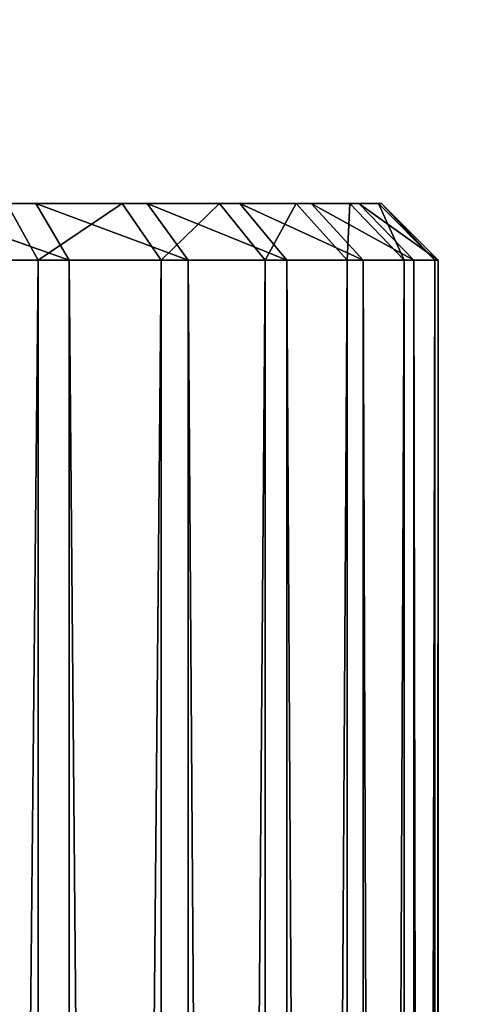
# Model space of a CAD drawing. Extents: x 23.4 to 34.4, y 0.2 to 38.3.
# Tile 254 of 256: x 29.366 to 29.767, y 35.677 to 36.546. Entities that reach past the tile are written whole.
import ezdxf

# ---------------------------------------------------------------- set-up
doc = ezdxf.new("R2010")
doc.units = 0
doc.header["$LTSCALE"] = 2.54
doc.layers.get('0').update_dxf_attribs({"color": 13, "linetype": 'CONTINUOUS'})

# ---------------------------------------------------------------- blocks, each defined once
blk = doc.blocks.new('SZCZOTKA_DO_WC_MOURO_-_WOL')
at = {"color": 0}
for p, q in [((29.60993, 36.3835, 4.25891), (28.93696, 36.3835, 4.59)), ((28.93696, 36.3835, 4.59), (29.6572, 36.3835, 4.3808)), ((29.60993, 36.3835, 4.25891), (28.93696, 36.3835, 4.59)), ((29.54221, 36.3835, 4.14708), (28.93696, 36.3835, 4.59)), ((29.54221, 36.3835, 4.14708), (28.93696, 36.3835, 4.59)), ((29.4561, 36.3835, 4.04871), (28.93696, 36.3835, 4.59)), ((29.68531, 36.3835, 4.63975), (28.93696, 36.3835, 4.59)), ((28.93696, 36.3835, 4.59), (29.6653, 36.3835, 4.76894)), ((29.68531, 36.3835, 4.63975), (28.93696, 36.3835, 4.59)), ((29.68258, 36.3835, 4.50905), (28.93696, 36.3835, 4.59)), ((29.68258, 36.3835, 4.50905), (28.93696, 36.3835, 4.59)), ((28.93696, 36.3835, 4.59), (29.6572, 36.3835, 4.3808)), ((29.56018, 36.3835, 5.00726), (28.93696, 36.3835, 4.59)), ((28.93696, 36.3835, 4.59), (29.47825, 36.3835, 5.10914)), ((29.56018, 36.3835, 5.00726), (28.93696, 36.3835, 4.59)), ((29.62317, 36.3835, 4.8927), (28.93696, 36.3835, 4.59)), ((29.62317, 36.3835, 4.8927), (28.93696, 36.3835, 4.59)), ((28.93696, 36.3835, 4.59), (29.6653, 36.3835, 4.76894)), ((29.37988, 36.3835, 5.19525), (28.93696, 36.3835, 4.59)), ((29.37988, 36.3835, 5.19525), (28.93696, 36.3835, 4.59)), ((28.93696, 36.3835, 4.59), (29.47825, 36.3835, 5.10914)), ((29.4561, 36.3835, 4.04871), (28.93696, 36.3835, 4.59)), ((29.26805, 36.3835, 5.26296), (29.37988, 36.3835, 5.19525)), ((29.26805, 36.3835, 5.26296), (29.37988, 36.3835, 5.19525)), ((29.26805, 36.3835, 5.26296), (29.40941, 36.3335, 5.2356)), ((29.26805, 36.3835, 5.26296), (29.40941, 36.3335, 5.2356)), ((29.4561, 36.3835, 4.04871), (29.35422, 36.3835, 3.96679)), ((29.35422, 36.3835, 3.96679), (29.38204, 36.3335, 3.92524)), ((29.35422, 36.3835, 3.96679), (29.38204, 36.3335, 3.92524)), ((29.4561, 36.3835, 4.04871), (29.35422, 36.3835, 3.96679)), ((29.37988, 36.3835, 5.19525), (29.47825, 36.3835, 5.10914)), ((29.37988, 36.3835, 5.19525), (29.47825, 36.3835, 5.10914)), ((29.37988, 36.3835, 5.19525), (29.51434, 36.3335, 5.14375)), ((29.37988, 36.3835, 5.19525), (29.51434, 36.3335, 5.14375)), ((29.37988, 36.3835, 5.19525), (29.40941, 36.3335, 5.2356)), ((29.37988, 36.3835, 5.19525), (29.40941, 36.3335, 5.2356)), ((29.4561, 36.3835, 4.04871), (29.38204, 36.3335, 3.92524)), ((29.4561, 36.3835, 4.04871), (29.38204, 36.3335, 3.92524)), ((29.54221, 36.3835, 4.14708), (29.4561, 36.3835, 4.04871)), ((29.4561, 36.3835, 4.04871), (29.49071, 36.3335, 4.01263)), ((29.4561, 36.3835, 4.04871), (29.49071, 36.3335, 4.01263)), ((29.54221, 36.3835, 4.14708), (29.4561, 36.3835, 4.04871)), ((29.47825, 36.3835, 5.10914), (29.56018, 36.3835, 5.00726)), ((29.47825, 36.3835, 5.10914), (29.56018, 36.3835, 5.00726)), ((29.47825, 36.3835, 5.10914), (29.60172, 36.3335, 5.03508)), ((29.47825, 36.3835, 5.10914), (29.60172, 36.3335, 5.03508)), ((29.47825, 36.3835, 5.10914), (29.51434, 36.3335, 5.14375)), ((29.47825, 36.3835, 5.10914), (29.51434, 36.3335, 5.14375)), ((29.54221, 36.3835, 4.14708), (29.49071, 36.3335, 4.01263)), ((29.54221, 36.3835, 4.14708), (29.49071, 36.3335, 4.01263)), ((29.60993, 36.3835, 4.25891), (29.54221, 36.3835, 4.14708)), ((29.54221, 36.3835, 4.14708), (29.58256, 36.3335, 4.11755)), ((29.54221, 36.3835, 4.14708), (29.58256, 36.3335, 4.11755)), ((29.60993, 36.3835, 4.25891), (29.54221, 36.3835, 4.14708)), ((29.56018, 36.3835, 5.00726), (29.62317, 36.3835, 4.8927)), ((29.56018, 36.3835, 5.00726), (29.62317, 36.3835, 4.8927)), ((29.56018, 36.3835, 5.00726), (29.66891, 36.3335, 4.91288)), ((29.56018, 36.3835, 5.00726), (29.66891, 36.3335, 4.91288)), ((29.56018, 36.3835, 5.00726), (29.60172, 36.3335, 5.03508)), ((29.56018, 36.3835, 5.00726), (29.60172, 36.3335, 5.03508)), ((29.58256, 36.3335, 4.11755), (29.60993, 36.3835, 4.25891)), ((29.58256, 36.3335, 4.11755), (29.60993, 36.3835, 4.25891)), ((29.6572, 36.3835, 4.3808), (29.60993, 36.3835, 4.25891)), ((29.60993, 36.3835, 4.25891), (29.65479, 36.3335, 4.23684)), ((29.60993, 36.3835, 4.25891), (29.65479, 36.3335, 4.23684)), ((29.6572, 36.3835, 4.3808), (29.60993, 36.3835, 4.25891)), ((29.62317, 36.3835, 4.8927), (29.6653, 36.3835, 4.76894)), ((29.62317, 36.3835, 4.8927), (29.6653, 36.3835, 4.76894)), ((29.62317, 36.3835, 4.8927), (29.71386, 36.3335, 4.78087)), ((29.62317, 36.3835, 4.8927), (29.71386, 36.3335, 4.78087)), ((29.62317, 36.3835, 4.8927), (29.66891, 36.3335, 4.91288)), ((29.62317, 36.3835, 4.8927), (29.66891, 36.3335, 4.91288)), ((29.6572, 36.3835, 4.3808), (29.65479, 36.3335, 4.23684)), ((29.6572, 36.3835, 4.3808), (29.65479, 36.3335, 4.23684)), ((29.68258, 36.3835, 4.50905), (29.6572, 36.3835, 4.3808)), ((29.6572, 36.3835, 4.3808), (29.70521, 36.3335, 4.36685)), ((29.6572, 36.3835, 4.3808), (29.70521, 36.3335, 4.36685)), ((29.68258, 36.3835, 4.50905), (29.6572, 36.3835, 4.3808)), ((29.6653, 36.3835, 4.76894), (29.68531, 36.3835, 4.63975)), ((29.6653, 36.3835, 4.76894), (29.68531, 36.3835, 4.63975)), ((29.6653, 36.3835, 4.76894), (29.7352, 36.3335, 4.64307)), ((29.6653, 36.3835, 4.76894), (29.7352, 36.3335, 4.64307)), ((29.6653, 36.3835, 4.76894), (29.71386, 36.3335, 4.78087)), ((29.6653, 36.3835, 4.76894), (29.71386, 36.3335, 4.78087)), ((29.68531, 36.3835, 4.63975), (29.68258, 36.3835, 4.50905)), ((29.68258, 36.3835, 4.50905), (29.70521, 36.3335, 4.36685)), ((29.68258, 36.3835, 4.50905), (29.70521, 36.3335, 4.36685)), ((29.68258, 36.3835, 4.50905), (29.73229, 36.3335, 4.50365)), ((29.68258, 36.3835, 4.50905), (29.73229, 36.3335, 4.50365)), ((29.68531, 36.3835, 4.63975), (29.68258, 36.3835, 4.50905)), ((29.68531, 36.3835, 4.63975), (29.73229, 36.3335, 4.50365)), ((29.68531, 36.3835, 4.63975), (29.73229, 36.3335, 4.50365)), ((29.68531, 36.3835, 4.63975), (29.7352, 36.3335, 4.64307)), ((29.68531, 36.3835, 4.63975), (29.7352, 36.3335, 4.64307)), ((29.25984, 24.4335, 3.85805), (29.38204, 36.3335, 3.92524)), ((29.25984, 24.4335, 3.85805), (29.38204, 36.3335, 3.92524)), ((29.25984, 36.3335, 3.85805), (29.38204, 36.3335, 3.92524)), ((29.25984, 36.3335, 3.85805), (29.38204, 36.3335, 3.92524)), ((29.40941, 36.3335, 5.2356), (29.29012, 36.3335, 5.30783)), ((29.40941, 36.3335, 5.2356), (29.29012, 36.3335, 5.30783)), ((29.38204, 24.4335, 3.92524), (29.49071, 36.3335, 4.01263)), ((29.38204, 24.4335, 3.92524), (29.49071, 36.3335, 4.01263)), ((29.38204, 24.4335, 3.92524), (29.38204, 36.3335, 3.92524)), ((29.38204, 36.3335, 3.92524), (29.49071, 36.3335, 4.01263)), ((29.38204, 24.4335, 3.92524), (29.38204, 36.3335, 3.92524)), ((29.38204, 36.3335, 3.92524), (29.49071, 36.3335, 4.01263)), ((29.40941, 24.4335, 5.2356), (29.40941, 36.3335, 5.2356)), ((29.40941, 24.4335, 5.2356), (29.40941, 36.3335, 5.2356)), ((29.51434, 24.4335, 5.14375), (29.40941, 36.3335, 5.2356)), ((29.51434, 24.4335, 5.14375), (29.40941, 36.3335, 5.2356)), ((29.51434, 36.3335, 5.14375), (29.40941, 36.3335, 5.2356)), ((29.51434, 36.3335, 5.14375), (29.40941, 36.3335, 5.2356)), ((29.49071, 24.4335, 4.01263), (29.58256, 36.3335, 4.11755)), ((29.49071, 24.4335, 4.01263), (29.58256, 36.3335, 4.11755)), ((29.49071, 24.4335, 4.01263), (29.49071, 36.3335, 4.01263)), ((29.49071, 36.3335, 4.01263), (29.58256, 36.3335, 4.11755)), ((29.49071, 24.4335, 4.01263), (29.49071, 36.3335, 4.01263)), ((29.49071, 36.3335, 4.01263), (29.58256, 36.3335, 4.11755)), ((29.51434, 24.4335, 5.14375), (29.51434, 36.3335, 5.14375)), ((29.51434, 24.4335, 5.14375), (29.51434, 36.3335, 5.14375)), ((29.60172, 24.4335, 5.03508), (29.51434, 36.3335, 5.14375)), ((29.60172, 24.4335, 5.03508), (29.51434, 36.3335, 5.14375)), ((29.60172, 36.3335, 5.03508), (29.51434, 36.3335, 5.14375)), ((29.60172, 36.3335, 5.03508), (29.51434, 36.3335, 5.14375)), ((29.58256, 24.4335, 4.11755), (29.65479, 36.3335, 4.23684)), ((29.58256, 24.4335, 4.11755), (29.65479, 36.3335, 4.23684)), ((29.58256, 24.4335, 4.11755), (29.58256, 36.3335, 4.11755)), ((29.58256, 36.3335, 4.11755), (29.65479, 36.3335, 4.23684)), ((29.58256, 24.4335, 4.11755), (29.58256, 36.3335, 4.11755)), ((29.58256, 36.3335, 4.11755), (29.65479, 36.3335, 4.23684)), ((29.60172, 24.4335, 5.03508), (29.60172, 36.3335, 5.03508)), ((29.60172, 24.4335, 5.03508), (29.60172, 36.3335, 5.03508)), ((29.66891, 24.4335, 4.91288), (29.60172, 36.3335, 5.03508)), ((29.66891, 24.4335, 4.91288), (29.60172, 36.3335, 5.03508)), ((29.66891, 36.3335, 4.91288), (29.60172, 36.3335, 5.03508)), ((29.66891, 36.3335, 4.91288), (29.60172, 36.3335, 5.03508)), ((29.65479, 24.4335, 4.23684), (29.70521, 36.3335, 4.36685)), ((29.65479, 24.4335, 4.23684), (29.70521, 36.3335, 4.36685)), ((29.65479, 24.4335, 4.23684), (29.65479, 36.3335, 4.23684)), ((29.65479, 36.3335, 4.23684), (29.70521, 36.3335, 4.36685)), ((29.65479, 24.4335, 4.23684), (29.65479, 36.3335, 4.23684)), ((29.65479, 36.3335, 4.23684), (29.70521, 36.3335, 4.36685)), ((29.66891, 24.4335, 4.91288), (29.66891, 36.3335, 4.91288)), ((29.66891, 24.4335, 4.91288), (29.66891, 36.3335, 4.91288)), ((29.71386, 24.4335, 4.78087), (29.66891, 36.3335, 4.91288)), ((29.71386, 24.4335, 4.78087), (29.66891, 36.3335, 4.91288)), ((29.71386, 36.3335, 4.78087), (29.66891, 36.3335, 4.91288)), ((29.71386, 36.3335, 4.78087), (29.66891, 36.3335, 4.91288)), ((29.70521, 24.4335, 4.36685), (29.73229, 36.3335, 4.50365)), ((29.70521, 24.4335, 4.36685), (29.73229, 36.3335, 4.50365)), ((29.70521, 24.4335, 4.36685), (29.70521, 36.3335, 4.36685)), ((29.70521, 36.3335, 4.36685), (29.73229, 36.3335, 4.50365)), ((29.70521, 24.4335, 4.36685), (29.70521, 36.3335, 4.36685)), ((29.70521, 36.3335, 4.36685), (29.73229, 36.3335, 4.50365)), ((29.71386, 24.4335, 4.78087), (29.71386, 36.3335, 4.78087)), ((29.71386, 24.4335, 4.78087), (29.71386, 36.3335, 4.78087)), ((29.7352, 24.4335, 4.64307), (29.71386, 36.3335, 4.78087)), ((29.7352, 24.4335, 4.64307), (29.71386, 36.3335, 4.78087)), ((29.7352, 36.3335, 4.64307), (29.71386, 36.3335, 4.78087)), ((29.7352, 36.3335, 4.64307), (29.71386, 36.3335, 4.78087)), ((29.73229, 24.4335, 4.50365), (29.7352, 36.3335, 4.64307)), ((29.73229, 24.4335, 4.50365), (29.7352, 36.3335, 4.64307)), ((29.73229, 24.4335, 4.50365), (29.73229, 36.3335, 4.50365)), ((29.73229, 36.3335, 4.50365), (29.7352, 36.3335, 4.64307)), ((29.73229, 24.4335, 4.50365), (29.73229, 36.3335, 4.50365)), ((29.73229, 36.3335, 4.50365), (29.7352, 36.3335, 4.64307)), ((29.7352, 24.4335, 4.64307), (29.7352, 36.3335, 4.64307)), ((29.7352, 24.4335, 4.64307), (29.7352, 36.3335, 4.64307))]:
    blk.add_line(p, q, dxfattribs=at)
mesh = blk.add_polyface(dxfattribs=at)
corners = [(34.43696, 37.7835, 8.99), (23.43696, 0.7835, 8.99), (23.43696, 37.7835, 8.99)]
mesh.append_faces([[corners[k] for k in face] for face in [(0, 1, 2)]], dxfattribs={"color": 0})
mesh = blk.add_polyface(dxfattribs=at)
corners = [(34.43696, 37.7835, 8.99), (33.93696, 0.2835, 8.99), (23.43696, 0.7835, 8.99)]
mesh.append_faces([[corners[k] for k in face] for face in [(0, 1, 2)]], dxfattribs={"color": 0})
mesh = blk.add_polyface(dxfattribs=at)
corners = [(34.43696, 37.7835, 9.19), (23.43696, 37.7835, 9.19), (34.43696, 0.7835, 9.19)]
mesh.append_faces([[corners[k] for k in face] for face in [(0, 1, 2)]], dxfattribs={"color": 0})
mesh = blk.add_polyface(dxfattribs=at)
corners = [(34.43696, 0.7835, 9.19), (23.43696, 37.7835, 9.19), (23.43696, 0.7835, 9.19)]
mesh.append_faces([[corners[k] for k in face] for face in [(0, 1, 2)]], dxfattribs={"color": 0})
mesh = blk.add_polyface(dxfattribs=at)
corners = [(28.93696, 36.3835, 4.59), (29.6572, 36.3835, 4.3808), (29.60993, 36.3835, 4.25891)]
mesh.append_faces([[corners[k] for k in face] for face in [(0, 1, 2)]], dxfattribs={"color": 0})
mesh = blk.add_polyface(dxfattribs=at)
corners = [(28.93696, 36.3835, 4.59), (29.60993, 36.3835, 4.25891), (29.54221, 36.3835, 4.14708)]
mesh.append_faces([[corners[k] for k in face] for face in [(0, 1, 2)]], dxfattribs={"color": 0})
mesh = blk.add_polyface(dxfattribs=at)
corners = [(28.93696, 36.3835, 4.59), (29.54221, 36.3835, 4.14708), (29.4561, 36.3835, 4.04871)]
mesh.append_faces([[corners[k] for k in face] for face in [(0, 1, 2)]], dxfattribs={"color": 0})
mesh = blk.add_polyface(dxfattribs=at)
corners = [(29.6653, 36.3835, 4.76894), (29.68531, 36.3835, 4.63975), (28.93696, 36.3835, 4.59)]
mesh.append_faces([[corners[k] for k in face] for face in [(0, 1, 2)]], dxfattribs={"color": 0})
mesh = blk.add_polyface(dxfattribs=at)
corners = [(29.68531, 36.3835, 4.63975), (29.68258, 36.3835, 4.50905), (28.93696, 36.3835, 4.59)]
mesh.append_faces([[corners[k] for k in face] for face in [(0, 1, 2)]], dxfattribs={"color": 0})
mesh = blk.add_polyface(dxfattribs=at)
corners = [(28.93696, 36.3835, 4.59), (29.68258, 36.3835, 4.50905), (29.6572, 36.3835, 4.3808)]
mesh.append_faces([[corners[k] for k in face] for face in [(0, 1, 2)]], dxfattribs={"color": 0})
mesh = blk.add_polyface(dxfattribs=at)
corners = [(29.47825, 36.3835, 5.10914), (29.56018, 36.3835, 5.00726), (28.93696, 36.3835, 4.59)]
mesh.append_faces([[corners[k] for k in face] for face in [(0, 1, 2)]], dxfattribs={"color": 0})
mesh = blk.add_polyface(dxfattribs=at)
corners = [(29.56018, 36.3835, 5.00726), (29.62317, 36.3835, 4.8927), (28.93696, 36.3835, 4.59)]
mesh.append_faces([[corners[k] for k in face] for face in [(0, 1, 2)]], dxfattribs={"color": 0})
mesh = blk.add_polyface(dxfattribs=at)
corners = [(29.62317, 36.3835, 4.8927), (29.6653, 36.3835, 4.76894), (28.93696, 36.3835, 4.59)]
mesh.append_faces([[corners[k] for k in face] for face in [(0, 1, 2)]], dxfattribs={"color": 0})
mesh = blk.add_polyface(dxfattribs=at)
corners = [(29.26805, 36.3835, 5.26296), (29.37988, 36.3835, 5.19525), (28.93696, 36.3835, 4.59)]
mesh.append_faces([[corners[k] for k in face] for face in [(0, 1, 2)]], dxfattribs={"color": 0})
mesh = blk.add_polyface(dxfattribs=at)
corners = [(29.37988, 36.3835, 5.19525), (29.47825, 36.3835, 5.10914), (28.93696, 36.3835, 4.59)]
mesh.append_faces([[corners[k] for k in face] for face in [(0, 1, 2)]], dxfattribs={"color": 0})
mesh = blk.add_polyface(dxfattribs=at)
corners = [(28.93696, 36.3835, 4.59), (29.4561, 36.3835, 4.04871), (29.35422, 36.3835, 3.96679)]
mesh.append_faces([[corners[k] for k in face] for face in [(0, 1, 2)]], dxfattribs={"color": 0})
mesh = blk.add_polyface(dxfattribs=at)
corners = [(29.35422, 36.3835, 3.96679), (29.38204, 36.3335, 3.92524), (29.25984, 36.3335, 3.85805)]
mesh.append_faces([[corners[k] for k in face] for face in [(0, 1, 2)]], dxfattribs={"color": 0})
mesh = blk.add_polyface(dxfattribs=at)
corners = [(29.26805, 36.3835, 5.26296), (29.40941, 36.3335, 5.2356), (29.37988, 36.3835, 5.19525)]
mesh.append_faces([[corners[k] for k in face] for face in [(0, 1, 2)]], dxfattribs={"color": 0})
mesh = blk.add_polyface(dxfattribs=at)
corners = [(29.29012, 36.3335, 5.30783), (29.40941, 36.3335, 5.2356), (29.26805, 36.3835, 5.26296)]
mesh.append_faces([[corners[k] for k in face] for face in [(0, 1, 2)]], dxfattribs={"color": 0})
mesh = blk.add_polyface(dxfattribs=at)
corners = [(29.4561, 36.3835, 4.04871), (29.38204, 36.3335, 3.92524), (29.35422, 36.3835, 3.96679)]
mesh.append_faces([[corners[k] for k in face] for face in [(0, 1, 2)]], dxfattribs={"color": 0})
mesh = blk.add_polyface(dxfattribs=at)
corners = [(29.37988, 36.3835, 5.19525), (29.51434, 36.3335, 5.14375), (29.47825, 36.3835, 5.10914)]
mesh.append_faces([[corners[k] for k in face] for face in [(0, 1, 2)]], dxfattribs={"color": 0})
mesh = blk.add_polyface(dxfattribs=at)
corners = [(29.40941, 36.3335, 5.2356), (29.51434, 36.3335, 5.14375), (29.37988, 36.3835, 5.19525)]
mesh.append_faces([[corners[k] for k in face] for face in [(0, 1, 2)]], dxfattribs={"color": 0})
mesh = blk.add_polyface(dxfattribs=at)
corners = [(29.4561, 36.3835, 4.04871), (29.49071, 36.3335, 4.01263), (29.38204, 36.3335, 3.92524)]
mesh.append_faces([[corners[k] for k in face] for face in [(0, 1, 2)]], dxfattribs={"color": 0})
mesh = blk.add_polyface(dxfattribs=at)
corners = [(29.54221, 36.3835, 4.14708), (29.49071, 36.3335, 4.01263), (29.4561, 36.3835, 4.04871)]
mesh.append_faces([[corners[k] for k in face] for face in [(0, 1, 2)]], dxfattribs={"color": 0})
mesh = blk.add_polyface(dxfattribs=at)
corners = [(29.47825, 36.3835, 5.10914), (29.60172, 36.3335, 5.03508), (29.56018, 36.3835, 5.00726)]
mesh.append_faces([[corners[k] for k in face] for face in [(0, 1, 2)]], dxfattribs={"color": 0})
mesh = blk.add_polyface(dxfattribs=at)
corners = [(29.51434, 36.3335, 5.14375), (29.60172, 36.3335, 5.03508), (29.47825, 36.3835, 5.10914)]
mesh.append_faces([[corners[k] for k in face] for face in [(0, 1, 2)]], dxfattribs={"color": 0})
mesh = blk.add_polyface(dxfattribs=at)
corners = [(29.54221, 36.3835, 4.14708), (29.58256, 36.3335, 4.11755), (29.49071, 36.3335, 4.01263)]
mesh.append_faces([[corners[k] for k in face] for face in [(0, 1, 2)]], dxfattribs={"color": 0})
mesh = blk.add_polyface(dxfattribs=at)
corners = [(29.60993, 36.3835, 4.25891), (29.58256, 36.3335, 4.11755), (29.54221, 36.3835, 4.14708)]
mesh.append_faces([[corners[k] for k in face] for face in [(0, 1, 2)]], dxfattribs={"color": 0})
mesh = blk.add_polyface(dxfattribs=at)
corners = [(29.56018, 36.3835, 5.00726), (29.66891, 36.3335, 4.91288), (29.62317, 36.3835, 4.8927)]
mesh.append_faces([[corners[k] for k in face] for face in [(0, 1, 2)]], dxfattribs={"color": 0})
mesh = blk.add_polyface(dxfattribs=at)
corners = [(29.60172, 36.3335, 5.03508), (29.66891, 36.3335, 4.91288), (29.56018, 36.3835, 5.00726)]
mesh.append_faces([[corners[k] for k in face] for face in [(0, 1, 2)]], dxfattribs={"color": 0})
mesh = blk.add_polyface(dxfattribs=at)
corners = [(29.60993, 36.3835, 4.25891), (29.65479, 36.3335, 4.23684), (29.58256, 36.3335, 4.11755)]
mesh.append_faces([[corners[k] for k in face] for face in [(0, 1, 2)]], dxfattribs={"color": 0})
mesh = blk.add_polyface(dxfattribs=at)
corners = [(29.6572, 36.3835, 4.3808), (29.65479, 36.3335, 4.23684), (29.60993, 36.3835, 4.25891)]
mesh.append_faces([[corners[k] for k in face] for face in [(0, 1, 2)]], dxfattribs={"color": 0})
mesh = blk.add_polyface(dxfattribs=at)
corners = [(29.62317, 36.3835, 4.8927), (29.71386, 36.3335, 4.78087), (29.6653, 36.3835, 4.76894)]
mesh.append_faces([[corners[k] for k in face] for face in [(0, 1, 2)]], dxfattribs={"color": 0})
mesh = blk.add_polyface(dxfattribs=at)
corners = [(29.66891, 36.3335, 4.91288), (29.71386, 36.3335, 4.78087), (29.62317, 36.3835, 4.8927)]
mesh.append_faces([[corners[k] for k in face] for face in [(0, 1, 2)]], dxfattribs={"color": 0})
mesh = blk.add_polyface(dxfattribs=at)
corners = [(29.6572, 36.3835, 4.3808), (29.70521, 36.3335, 4.36685), (29.65479, 36.3335, 4.23684)]
mesh.append_faces([[corners[k] for k in face] for face in [(0, 1, 2)]], dxfattribs={"color": 0})
mesh = blk.add_polyface(dxfattribs=at)
corners = [(29.68258, 36.3835, 4.50905), (29.70521, 36.3335, 4.36685), (29.6572, 36.3835, 4.3808)]
mesh.append_faces([[corners[k] for k in face] for face in [(0, 1, 2)]], dxfattribs={"color": 0})
mesh = blk.add_polyface(dxfattribs=at)
corners = [(29.6653, 36.3835, 4.76894), (29.7352, 36.3335, 4.64307), (29.68531, 36.3835, 4.63975)]
mesh.append_faces([[corners[k] for k in face] for face in [(0, 1, 2)]], dxfattribs={"color": 0})
mesh = blk.add_polyface(dxfattribs=at)
corners = [(29.71386, 36.3335, 4.78087), (29.7352, 36.3335, 4.64307), (29.6653, 36.3835, 4.76894)]
mesh.append_faces([[corners[k] for k in face] for face in [(0, 1, 2)]], dxfattribs={"color": 0})
mesh = blk.add_polyface(dxfattribs=at)
corners = [(29.68258, 36.3835, 4.50905), (29.73229, 36.3335, 4.50365), (29.70521, 36.3335, 4.36685)]
mesh.append_faces([[corners[k] for k in face] for face in [(0, 1, 2)]], dxfattribs={"color": 0})
mesh = blk.add_polyface(dxfattribs=at)
corners = [(29.68531, 36.3835, 4.63975), (29.73229, 36.3335, 4.50365), (29.68258, 36.3835, 4.50905)]
mesh.append_faces([[corners[k] for k in face] for face in [(0, 1, 2)]], dxfattribs={"color": 0})
mesh = blk.add_polyface(dxfattribs=at)
corners = [(29.68531, 36.3835, 4.63975), (29.7352, 36.3335, 4.64307), (29.73229, 36.3335, 4.50365)]
mesh.append_faces([[corners[k] for k in face] for face in [(0, 1, 2)]], dxfattribs={"color": 0})
mesh = blk.add_polyface(dxfattribs=at)
corners = [(29.38204, 24.4335, 3.92524), (29.25984, 24.4335, 3.85805), (29.38204, 36.3335, 3.92524)]
mesh.append_faces([[corners[k] for k in face] for face in [(0, 1, 2)]], dxfattribs={"color": 0})
mesh = blk.add_polyface(dxfattribs=at)
corners = [(29.38204, 36.3335, 3.92524), (29.25984, 24.4335, 3.85805), (29.25984, 36.3335, 3.85805)]
mesh.append_faces([[corners[k] for k in face] for face in [(0, 1, 2)]], dxfattribs={"color": 0})
mesh = blk.add_polyface(dxfattribs=at)
corners = [(29.40941, 24.4335, 5.2356), (29.29012, 36.3335, 5.30783), (29.29012, 24.4335, 5.30783)]
mesh.append_faces([[corners[k] for k in face] for face in [(0, 1, 2)]], dxfattribs={"color": 0})
mesh = blk.add_polyface(dxfattribs=at)
corners = [(29.40941, 36.3335, 5.2356), (29.29012, 36.3335, 5.30783), (29.40941, 24.4335, 5.2356)]
mesh.append_faces([[corners[k] for k in face] for face in [(0, 1, 2)]], dxfattribs={"color": 0})
mesh = blk.add_polyface(dxfattribs=at)
corners = [(29.49071, 24.4335, 4.01263), (29.38204, 24.4335, 3.92524), (29.49071, 36.3335, 4.01263)]
mesh.append_faces([[corners[k] for k in face] for face in [(0, 1, 2)]], dxfattribs={"color": 0})
mesh = blk.add_polyface(dxfattribs=at)
corners = [(29.49071, 36.3335, 4.01263), (29.38204, 24.4335, 3.92524), (29.38204, 36.3335, 3.92524)]
mesh.append_faces([[corners[k] for k in face] for face in [(0, 1, 2)]], dxfattribs={"color": 0})
mesh = blk.add_polyface(dxfattribs=at)
corners = [(29.51434, 24.4335, 5.14375), (29.40941, 36.3335, 5.2356), (29.40941, 24.4335, 5.2356)]
mesh.append_faces([[corners[k] for k in face] for face in [(0, 1, 2)]], dxfattribs={"color": 0})
mesh = blk.add_polyface(dxfattribs=at)
corners = [(29.51434, 36.3335, 5.14375), (29.40941, 36.3335, 5.2356), (29.51434, 24.4335, 5.14375)]
mesh.append_faces([[corners[k] for k in face] for face in [(0, 1, 2)]], dxfattribs={"color": 0})
mesh = blk.add_polyface(dxfattribs=at)
corners = [(29.58256, 36.3335, 4.11755), (29.58256, 24.4335, 4.11755), (29.49071, 24.4335, 4.01263)]
mesh.append_faces([[corners[k] for k in face] for face in [(0, 1, 2)]], dxfattribs={"color": 0})
mesh = blk.add_polyface(dxfattribs=at)
corners = [(29.58256, 36.3335, 4.11755), (29.49071, 24.4335, 4.01263), (29.49071, 36.3335, 4.01263)]
mesh.append_faces([[corners[k] for k in face] for face in [(0, 1, 2)]], dxfattribs={"color": 0})
mesh = blk.add_polyface(dxfattribs=at)
corners = [(29.51434, 36.3335, 5.14375), (29.51434, 24.4335, 5.14375), (29.60172, 24.4335, 5.03508)]
mesh.append_faces([[corners[k] for k in face] for face in [(0, 1, 2)]], dxfattribs={"color": 0})
mesh = blk.add_polyface(dxfattribs=at)
corners = [(29.51434, 36.3335, 5.14375), (29.60172, 24.4335, 5.03508), (29.60172, 36.3335, 5.03508)]
mesh.append_faces([[corners[k] for k in face] for face in [(0, 1, 2)]], dxfattribs={"color": 0})
mesh = blk.add_polyface(dxfattribs=at)
corners = [(29.65479, 36.3335, 4.23684), (29.65479, 24.4335, 4.23684), (29.58256, 24.4335, 4.11755)]
mesh.append_faces([[corners[k] for k in face] for face in [(0, 1, 2)]], dxfattribs={"color": 0})
mesh = blk.add_polyface(dxfattribs=at)
corners = [(29.65479, 36.3335, 4.23684), (29.58256, 24.4335, 4.11755), (29.58256, 36.3335, 4.11755)]
mesh.append_faces([[corners[k] for k in face] for face in [(0, 1, 2)]], dxfattribs={"color": 0})
mesh = blk.add_polyface(dxfattribs=at)
corners = [(29.60172, 36.3335, 5.03508), (29.60172, 24.4335, 5.03508), (29.66891, 24.4335, 4.91288)]
mesh.append_faces([[corners[k] for k in face] for face in [(0, 1, 2)]], dxfattribs={"color": 0})
mesh = blk.add_polyface(dxfattribs=at)
corners = [(29.60172, 36.3335, 5.03508), (29.66891, 24.4335, 4.91288), (29.66891, 36.3335, 4.91288)]
mesh.append_faces([[corners[k] for k in face] for face in [(0, 1, 2)]], dxfattribs={"color": 0})
mesh = blk.add_polyface(dxfattribs=at)
corners = [(29.70521, 36.3335, 4.36685), (29.70521, 24.4335, 4.36685), (29.65479, 24.4335, 4.23684)]
mesh.append_faces([[corners[k] for k in face] for face in [(0, 1, 2)]], dxfattribs={"color": 0})
mesh = blk.add_polyface(dxfattribs=at)
corners = [(29.70521, 36.3335, 4.36685), (29.65479, 24.4335, 4.23684), (29.65479, 36.3335, 4.23684)]
mesh.append_faces([[corners[k] for k in face] for face in [(0, 1, 2)]], dxfattribs={"color": 0})
mesh = blk.add_polyface(dxfattribs=at)
corners = [(29.66891, 36.3335, 4.91288), (29.66891, 24.4335, 4.91288), (29.71386, 24.4335, 4.78087)]
mesh.append_faces([[corners[k] for k in face] for face in [(0, 1, 2)]], dxfattribs={"color": 0})
mesh = blk.add_polyface(dxfattribs=at)
corners = [(29.66891, 36.3335, 4.91288), (29.71386, 24.4335, 4.78087), (29.71386, 36.3335, 4.78087)]
mesh.append_faces([[corners[k] for k in face] for face in [(0, 1, 2)]], dxfattribs={"color": 0})
mesh = blk.add_polyface(dxfattribs=at)
corners = [(29.73229, 36.3335, 4.50365), (29.73229, 24.4335, 4.50365), (29.70521, 24.4335, 4.36685)]
mesh.append_faces([[corners[k] for k in face] for face in [(0, 1, 2)]], dxfattribs={"color": 0})
mesh = blk.add_polyface(dxfattribs=at)
corners = [(29.73229, 36.3335, 4.50365), (29.70521, 24.4335, 4.36685), (29.70521, 36.3335, 4.36685)]
mesh.append_faces([[corners[k] for k in face] for face in [(0, 1, 2)]], dxfattribs={"color": 0})
mesh = blk.add_polyface(dxfattribs=at)
corners = [(29.71386, 36.3335, 4.78087), (29.71386, 24.4335, 4.78087), (29.7352, 24.4335, 4.64307)]
mesh.append_faces([[corners[k] for k in face] for face in [(0, 1, 2)]], dxfattribs={"color": 0})
mesh = blk.add_polyface(dxfattribs=at)
corners = [(29.71386, 36.3335, 4.78087), (29.7352, 24.4335, 4.64307), (29.7352, 36.3335, 4.64307)]
mesh.append_faces([[corners[k] for k in face] for face in [(0, 1, 2)]], dxfattribs={"color": 0})
mesh = blk.add_polyface(dxfattribs=at)
corners = [(29.7352, 36.3335, 4.64307), (29.7352, 24.4335, 4.64307), (29.73229, 24.4335, 4.50365)]
mesh.append_faces([[corners[k] for k in face] for face in [(0, 1, 2)]], dxfattribs={"color": 0})
mesh = blk.add_polyface(dxfattribs=at)
corners = [(29.7352, 36.3335, 4.64307), (29.73229, 24.4335, 4.50365), (29.73229, 36.3335, 4.50365)]
mesh.append_faces([[corners[k] for k in face] for face in [(0, 1, 2)]], dxfattribs={"color": 0})

msp = doc.modelspace()

# ---------------------------------------------------------------- block references
at = {"color": 0}
msp.add_blockref('SZCZOTKA_DO_WC_MOURO_-_WOL', (0, 0), dxfattribs=at)

doc.saveas('drawing.dxf')
